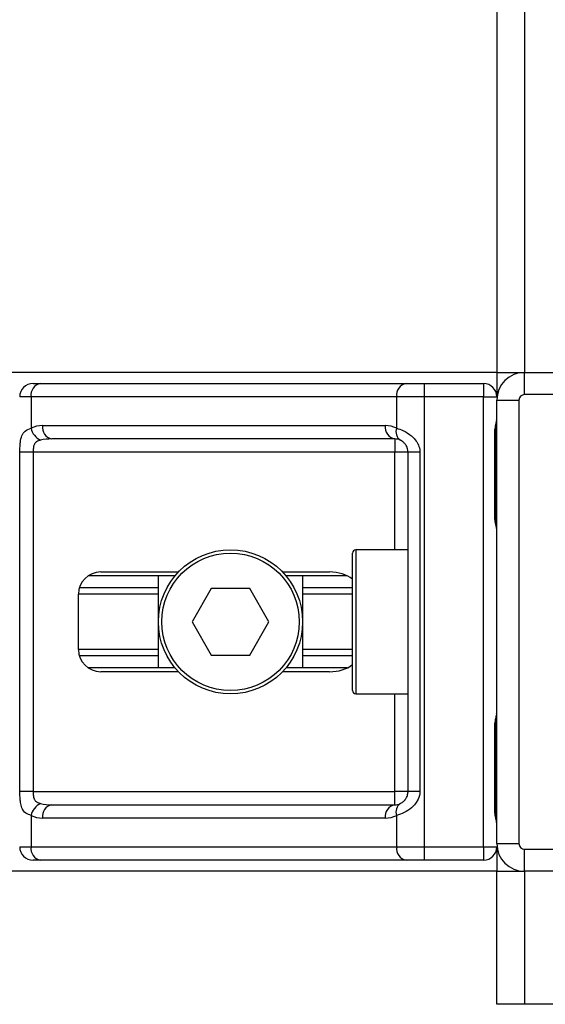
# Model space of a CAD drawing. Header units: millimetres. Extents: x 0 to 420, y 0 to 297.
# Tile 45 of 133: x 114.6 to 116.51, y 197.63 to 201.21. Entities that reach past the tile are written whole.
import ezdxf

# ---------------------------------------------------------------- set-up
doc = ezdxf.new("R2010")
doc.units = ezdxf.units.MM

msp = doc.modelspace()

# ---------------------------------------------------------------- linework, layer by layer
at = {"color": 7, "linetype": 'Continuous', "lineweight": 25}
for p, q in [((116.3367, 233.82026), (116.3367, 199.92908)), ((116.43756, 233.82026), (116.43756, 199.92908)), ((116.3367, 199.92908), (72.60094, 199.92908)), ((116.3367, 199.92908), (116.3367, 199.84032)), ((116.3367, 199.92908), (116.43756, 199.92908)), ((116.43756, 199.84839), (116.43756, 199.92908)), ((116.43756, 199.92908), (118.05143, 199.92908)), ((114.65021, 199.88873), (114.67739, 199.88873)), ((114.67739, 199.88873), (116.0068, 199.88873)), ((116.0068, 199.88873), (116.07242, 199.88873)), ((116.07242, 199.88873), (116.07242, 199.84032)), ((116.07242, 199.88873), (116.28828, 199.88873)), ((116.28828, 199.88873), (116.28828, 199.84032)), ((114.64315, 199.84032), (114.60179, 199.84032)), ((115.97256, 199.84032), (114.64315, 199.84032)), ((114.64315, 199.84032), (114.64315, 199.72617)), ((116.07242, 199.84032), (115.97256, 199.84032)), ((115.97256, 199.72617), (115.97256, 199.84032)), ((116.07242, 199.84032), (116.07242, 198.20224)), ((116.28828, 199.84032), (116.07242, 199.84032)), ((116.28828, 198.20224), (116.28828, 199.84032)), ((116.28828, 199.84032), (116.3367, 199.84032)), ((116.3367, 199.82821), (116.41739, 199.82821)), ((116.3367, 198.21435), (116.3367, 199.82821)), ((116.41739, 199.82821), (116.41739, 198.21435)), ((118.05143, 199.84839), (116.43756, 199.84839)), ((114.68444, 199.73542), (115.93127, 199.73542)), ((116.32928, 199.40457), (116.32928, 199.70717)), ((116.33237, 199.70717), (116.32928, 199.70717)), ((116.33237, 199.40457), (116.33237, 199.70717)), ((115.96551, 199.687), (114.71868, 199.687)), ((115.96551, 199.687), (115.96551, 199.63858)), ((114.60263, 198.40398), (114.60263, 199.63858)), ((114.65075, 199.63858), (114.60263, 199.63858)), ((115.96551, 199.63858), (114.65075, 199.63858)), ((114.65075, 199.63858), (114.65075, 198.40398)), ((116.01392, 199.63858), (115.96551, 199.63858)), ((115.96551, 199.28353), (115.96551, 199.63858)), ((116.05708, 199.63858), (116.01392, 199.63858)), ((116.01392, 198.40398), (116.01392, 199.63858)), ((116.05708, 199.63858), (116.05708, 198.40398)), ((116.33237, 199.40457), (116.32928, 199.40457)), ((116.01392, 199.28353), (115.82429, 199.28353)), ((115.82429, 199.28353), (115.82429, 198.75903)), ((115.81219, 198.77113), (115.81219, 199.27143)), ((115.16653, 199.18872), (114.85078, 199.18872)), ((114.89638, 199.20284), (115.17913, 199.20284)), ((115.10612, 198.85384), (115.10612, 199.18872)), ((115.55762, 199.20284), (115.72863, 199.20284)), ((115.79312, 199.18872), (115.57022, 199.18872)), ((115.63063, 199.18872), (115.63063, 198.85384)), ((115.10612, 199.14498), (114.81899, 199.14498)), ((115.29849, 199.14232), (115.22861, 199.02128)), ((115.43826, 199.14232), (115.29849, 199.14232)), ((115.50814, 199.02128), (115.43826, 199.14232)), ((115.81219, 199.14498), (115.63063, 199.14498)), ((114.81569, 198.92041), (114.81569, 199.12215)), ((115.10612, 199.12182), (114.81569, 199.12182)), ((115.81219, 199.12182), (115.63063, 199.12182)), ((115.22861, 199.02128), (115.29849, 198.90024)), ((115.43826, 198.90024), (115.50814, 199.02128)), ((115.10612, 198.92074), (114.81569, 198.92074)), ((115.81219, 198.92074), (115.63063, 198.92074)), ((115.10612, 198.89758), (114.81899, 198.89758)), ((115.29849, 198.90024), (115.43826, 198.90024)), ((115.81219, 198.89758), (115.63063, 198.89758)), ((115.16653, 198.85384), (114.85078, 198.85384)), ((115.79312, 198.85384), (115.57022, 198.85384)), ((115.17913, 198.83972), (114.89638, 198.83972)), ((115.72863, 198.83972), (115.55762, 198.83972)), ((115.82429, 198.75903), (116.01392, 198.75903)), ((115.96551, 198.40398), (115.96551, 198.75903)), ((116.32928, 198.33539), (116.32928, 198.63799)), ((116.33237, 198.63799), (116.32928, 198.63799)), ((116.33237, 198.33539), (116.33237, 198.63799)), ((114.65075, 198.40398), (114.60263, 198.40398)), ((114.65075, 198.40398), (115.96551, 198.40398)), ((116.01392, 198.40398), (115.96551, 198.40398)), ((115.96551, 198.35556), (115.96551, 198.40398)), ((116.05708, 198.40398), (116.01392, 198.40398)), ((114.71868, 198.35556), (115.96551, 198.35556)), ((114.64315, 198.31639), (114.64315, 198.20224)), ((115.97256, 198.20224), (115.97256, 198.31639)), ((116.33237, 198.33539), (116.32928, 198.33539)), ((115.93127, 198.30715), (114.68444, 198.30715)), ((114.60179, 198.20224), (114.64315, 198.20224)), ((114.64315, 198.20224), (115.97256, 198.20224)), ((115.97256, 198.20224), (116.07242, 198.20224)), ((116.07242, 198.20224), (116.28828, 198.20224)), ((116.07242, 198.20224), (116.07242, 198.15383)), ((116.28828, 198.20224), (116.3367, 198.20224)), ((116.28828, 198.20224), (116.28828, 198.15383)), ((116.3367, 198.21435), (116.41739, 198.21435)), ((116.3367, 198.20224), (116.3367, 198.11348)), ((116.43756, 198.19417), (118.05143, 198.19417)), ((116.43756, 198.11348), (116.43756, 198.19417)), ((114.67739, 198.15383), (114.65021, 198.15383)), ((116.0068, 198.15383), (114.67739, 198.15383)), ((116.07242, 198.15383), (116.0068, 198.15383)), ((116.28828, 198.15383), (116.07242, 198.15383)), ((116.3367, 198.11348), (72.60094, 198.11348)), ((116.3367, 197.62932), (116.3367, 198.11348)), ((116.3367, 198.11348), (116.43756, 198.11348)), ((118.05143, 198.11348), (116.43756, 198.11348)), ((116.43756, 198.11348), (116.43756, 197.62932)), ((116.43756, 197.62932), (116.3367, 197.62932)), ((118.05143, 197.62932), (116.43756, 197.62932))]:
    msp.add_line(p, q, dxfattribs=at)
for radius in [0.26225, 0.25015]:
    msp.add_circle((115.36838, 199.02128), radius, dxfattribs=at)
for centre, radius, start, end in [((116.43756, 199.82821), 0.10087, 90, 180), ((114.65021, 199.84032), 0.04842, 90, 180), ((114.68594, 199.84637), 0.04322, 101.42175, 188.04947), ((116.01536, 199.84637), 0.04322, 101.42175, 188.04947), ((116.28828, 199.84032), 0.04842, 0, 90), ((116.43756, 199.82821), 0.02017, 90, 180), ((114.68444, 199.63858), 0.09683, 90, 115.24042), ((114.70425, 199.73866), 0.06236, 191.54851, 244.48399), ((114.72724, 199.72936), 0.04322, 171.95053, 258.57825), ((115.97407, 199.72936), 0.04322, 171.95053, 258.57825), ((115.93127, 199.63858), 0.09683, 64.75958, 90), ((116.00723, 199.71292), 0.03711, 159.08981, 235.39013), ((115.96551, 199.63858), 0.04842, 64.75958, 90), ((115.82429, 199.27143), 0.0121, 90, 180), ((114.89638, 199.12215), 0.08069, 90, 180), ((114.89638, 198.92041), 0.08069, 180, 270), ((115.82429, 198.77113), 0.0121, 180, 270), ((114.70425, 198.30391), 0.06236, 115.51601, 168.45149), ((114.72724, 198.3132), 0.04322, 101.42175, 188.04947), ((115.97407, 198.3132), 0.04322, 101.42175, 188.04947), ((115.96551, 198.40398), 0.04842, 270, 295.24042), ((116.00723, 198.32964), 0.03711, 124.60987, 200.91019), ((114.68444, 198.40398), 0.09683, 244.75958, 270), ((115.93127, 198.40398), 0.09683, 270, 295.24042), ((114.65021, 198.20224), 0.04842, 180, 270), ((114.68594, 198.19619), 0.04322, 171.95053, 258.57825), ((116.01536, 198.19619), 0.04322, 171.95053, 258.57825), ((116.28828, 198.20224), 0.04842, 270, 0), ((116.43756, 198.21435), 0.10087, 180, 270), ((116.43756, 198.21435), 0.02017, 180, 270)]:
    msp.add_arc(centre, radius, start, end, dxfattribs=at)
for centre, major_axis, ratio, start_param, end_param in [((114.71868, 199.63858), (0.09683, 0), 0.5, 1.5707963, 2.0113247), ((115.72863, 199.12215), (-0.11412, 0), 0.7071068, 3.890794, 4.712389), ((115.72863, 198.92041), (-0.11412, 0), 0.7071068, 1.5707963, 2.3923913), ((114.71868, 198.40398), (0.09683, 0), 0.5, 4.2718606, 4.712389)]:
    msp.add_ellipse(centre, major_axis=major_axis, ratio=ratio, start_param=start_param, end_param=end_param, dxfattribs=at)
for points, knots in [([(116.32928, 199.70717), (116.32945, 199.71169), (116.32989, 199.723), (116.33273, 199.73604), (116.3357, 199.74859), (116.33629, 199.75409), (116.3367, 199.7579)], [0, 0, 0, 0, 0.2269894, 0.5690124, 0.702034, 1, 1, 1, 1]), ([(116.33296, 199.70715), (116.3329, 199.71357), (116.33273, 199.72948), (116.33716, 199.74606), (116.33629, 199.75617), (116.33613, 199.75807)], [0, 0, 0, 0, 0.3553058, 0.87926, 1, 1, 1, 1]), ([(114.60263, 199.63858), (114.60264, 199.64147), (114.60269, 199.65337), (114.60324, 199.66606), (114.60515, 199.68328), (114.6089, 199.69981), (114.62053, 199.71694), (114.63538, 199.723), (114.64315, 199.72617)], [0, 0, 0, 0, 0.0620594, 0.25604, 0.2811965, 0.496867, 0.7368773, 1, 1, 1, 1]), ([(115.97256, 199.72617), (115.98004, 199.72359), (115.99719, 199.71768), (116.02386, 199.70175), (116.04129, 199.68331), (116.05147, 199.66652), (116.05641, 199.65274), (116.05692, 199.6419), (116.05708, 199.63858)], [0, 0, 0, 0, 0.2204024, 0.5050019, 0.6931202, 0.7669429, 0.9288339, 1, 1, 1, 1]), ([(114.67739, 199.68238), (114.67237, 199.6809), (114.6639, 199.6784), (114.65765, 199.67224), (114.65378, 199.6657), (114.65136, 199.65702), (114.65081, 199.64637), (114.65076, 199.64002), (114.65075, 199.63858)], [0, 0, 0, 0, 0.273797, 0.4623029, 0.4991581, 0.7049828, 0.9330438, 1, 1, 1, 1]), ([(116.01392, 199.63858), (116.01342, 199.64391), (116.01253, 199.65339), (116.00755, 199.66303), (116.00242, 199.67023), (115.99805, 199.67465), (115.99178, 199.67948), (115.98853, 199.68115), (115.98615, 199.68238)], [0, 0, 0, 0, 0.2459514, 0.4382643, 0.4984306, 0.6829349, 0.7679658, 1, 1, 1, 1]), ([(116.3367, 199.35385), (116.33663, 199.35526), (116.33636, 199.36079), (116.3343, 199.3688), (116.33156, 199.38133), (116.32961, 199.39167), (116.32936, 199.40146), (116.32928, 199.40457)], [0, 0, 0, 0, 0.11725755, 0.46117897, 0.50697617, 0.84316274, 1, 1, 1, 1]), ([(116.3363, 199.35916), (116.33619, 199.36122), (116.33564, 199.37171), (116.33236, 199.38895), (116.33244, 199.4044), (116.33247, 199.4102)], [0, 0, 0, 0, 0.1322449, 0.6741763, 1, 1, 1, 1]), ([(116.32928, 198.63799), (116.32945, 198.6425), (116.32989, 198.65382), (116.33273, 198.66685), (116.3357, 198.67941), (116.33629, 198.68491), (116.3367, 198.68871)], [0, 0, 0, 0, 0.2269894, 0.5690124, 0.702034, 1, 1, 1, 1]), ([(116.33296, 198.63796), (116.3329, 198.64439), (116.33273, 198.66029), (116.33716, 198.67688), (116.33629, 198.68699), (116.33613, 198.68888)], [0, 0, 0, 0, 0.35530576, 0.87926001, 1, 1, 1, 1]), ([(114.64315, 198.31639), (114.63656, 198.31897), (114.62146, 198.32488), (114.60961, 198.34081), (114.60512, 198.35925), (114.60327, 198.37604), (114.6027, 198.38982), (114.60264, 198.40067), (114.60263, 198.40398)], [0, 0, 0, 0, 0.2204024, 0.5050019, 0.6931202, 0.7669429, 0.9288339, 1, 1, 1, 1]), ([(114.65075, 198.40398), (114.65083, 198.39866), (114.65097, 198.38917), (114.65289, 198.37953), (114.65612, 198.37233), (114.65989, 198.36792), (114.66729, 198.36308), (114.67312, 198.36141), (114.67739, 198.36018)], [0, 0, 0, 0, 0.2459514, 0.4382643, 0.4984306, 0.6829349, 0.7679658, 1, 1, 1, 1]), ([(116.05708, 198.40398), (116.05696, 198.40109), (116.05647, 198.38919), (116.05166, 198.3765), (116.04129, 198.35929), (116.02606, 198.34275), (115.99888, 198.32562), (115.9816, 198.31956), (115.97256, 198.31639)], [0, 0, 0, 0, 0.0620594, 0.25604, 0.2811965, 0.496867, 0.7368773, 1, 1, 1, 1]), ([(115.98615, 198.36018), (115.98901, 198.36166), (115.99384, 198.36416), (116.00055, 198.37032), (116.00587, 198.37687), (116.011, 198.38554), (116.01371, 198.39619), (116.01388, 198.40254), (116.01392, 198.40398)], [0, 0, 0, 0, 0.273797, 0.4623029, 0.4991581, 0.7049828, 0.9330438, 1, 1, 1, 1]), ([(116.3367, 198.28466), (116.33663, 198.28607), (116.33636, 198.2916), (116.3343, 198.29962), (116.33156, 198.31215), (116.32961, 198.32249), (116.32936, 198.33227), (116.32928, 198.33539)], [0, 0, 0, 0, 0.1172575, 0.461179, 0.5069762, 0.8431627, 1, 1, 1, 1]), ([(116.3363, 198.28998), (116.33619, 198.29203), (116.33564, 198.30252), (116.33236, 198.31976), (116.33244, 198.33521), (116.33247, 198.34102)], [0, 0, 0, 0, 0.1322449, 0.6741763, 1, 1, 1, 1])]:
    msp.add_open_spline(points, degree=3, knots=knots, dxfattribs=at)

doc.saveas('drawing.dxf')
